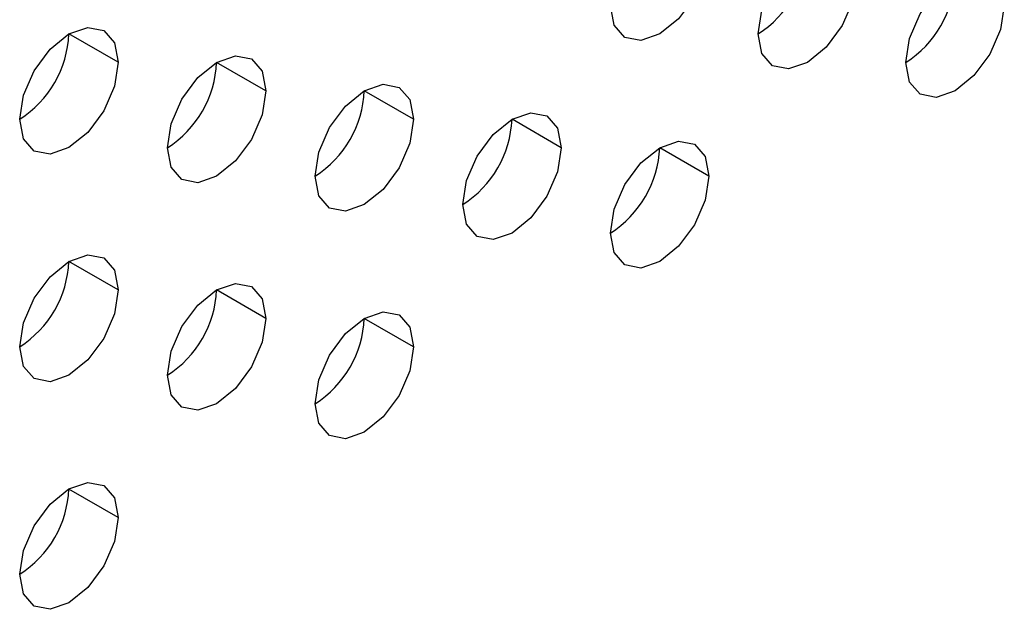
# Model space of a CAD drawing. Header units: millimetres. Extents: x 0 to 1118, y 0 to 864.
# Tile 246 of 256: x 961.49 to 963.25, y 709.44 to 710.5. Entities that reach past the tile are written whole.
import ezdxf

# ---------------------------------------------------------------- set-up
doc = ezdxf.new("R2010")
doc.units = ezdxf.units.MM

msp = doc.modelspace()

# ---------------------------------------------------------------- linework, layer by layer
at = {"color": 7, "linetype": 'Continuous', "lineweight": 25}
for p, q in [((961.663, 710.4254), (961.5746, 710.4764)), ((961.9282, 710.3743), (961.8398, 710.4253)), ((962.1933, 710.3232), (962.1049, 710.3743)), ((962.4585, 710.2722), (962.3701, 710.3232)), ((962.7236, 710.2211), (962.6353, 710.2721)), ((961.663, 710.0171), (961.5746, 710.0681)), ((961.9282, 709.966), (961.8398, 710.017)), ((962.1933, 709.915), (962.1049, 709.966)), ((961.663, 709.6088), (961.5746, 709.6598))]:
    msp.add_line(p, q, dxfattribs=at)
at = {"color": 7, "linetype": 'Continuous', "lineweight": 25, "flags": 128}
for points in [[(962.7236, 710.6294), (962.7169, 710.5864), (962.6978, 710.5423), (962.6691, 710.5036), (962.6353, 710.4763), (962.6014, 710.4645), (962.5728, 710.4701), (962.5536, 710.4922), (962.5469, 710.5273)], [(962.812, 710.4763), (962.8188, 710.5192), (962.8379, 710.5634), (962.8666, 710.6021), (962.9004, 710.6294), (962.9343, 710.6411), (962.9629, 710.6356), (962.9821, 710.6135), (962.9888, 710.5783)], [(963.0772, 710.4252), (963.0839, 710.4682), (963.1031, 710.5123), (963.1318, 710.551), (963.1656, 710.5783), (963.1994, 710.5901), (963.2281, 710.5845), (963.2473, 710.5624), (963.254, 710.5273)], [(962.9888, 710.5783), (962.9821, 710.5354), (962.9629, 710.4912), (962.9343, 710.4525), (962.9004, 710.4252), (962.8666, 710.4135), (962.8379, 710.419), (962.8188, 710.4411), (962.812, 710.4763)], [(963.254, 710.5273), (963.2473, 710.4843), (963.2281, 710.4402), (963.1994, 710.4015), (963.1656, 710.3742), (963.1318, 710.3624), (963.1031, 710.368), (963.0839, 710.39), (963.0772, 710.4252)], [(961.4862, 710.3233), (961.4929, 710.3662), (961.5121, 710.4104), (961.5408, 710.4491), (961.5746, 710.4764), (961.6084, 710.4881), (961.6371, 710.4826), (961.6563, 710.4605), (961.663, 710.4254)], [(961.7514, 710.2722), (961.7581, 710.3152), (961.7773, 710.3594), (961.8059, 710.398), (961.8398, 710.4253), (961.8736, 710.4371), (961.9023, 710.4315), (961.9214, 710.4095), (961.9282, 710.3743)], [(961.663, 710.4254), (961.6563, 710.3824), (961.6371, 710.3382), (961.6084, 710.2996), (961.5746, 710.2723), (961.5408, 710.2605), (961.5121, 710.2661), (961.4929, 710.2881), (961.4862, 710.3233)], [(962.0165, 710.2212), (962.0233, 710.2641), (962.0424, 710.3083), (962.0711, 710.347), (962.1049, 710.3743), (962.1388, 710.386), (962.1674, 710.3805), (962.1866, 710.3584), (962.1933, 710.3232)], [(961.9282, 710.3743), (961.9214, 710.3313), (961.9023, 710.2872), (961.8736, 710.2485), (961.8398, 710.2212), (961.8059, 710.2094), (961.7773, 710.215), (961.7581, 710.2371), (961.7514, 710.2722)], [(962.2817, 710.1701), (962.2884, 710.2131), (962.3076, 710.2572), (962.3363, 710.2959), (962.3701, 710.3232), (962.4039, 710.335), (962.4326, 710.3294), (962.4518, 710.3073), (962.4585, 710.2722)], [(962.1933, 710.3232), (962.1866, 710.2803), (962.1674, 710.2361), (962.1388, 710.1974), (962.1049, 710.1701), (962.0711, 710.1584), (962.0424, 710.164), (962.0233, 710.186), (962.0165, 710.2212)], [(962.4585, 710.2722), (962.4518, 710.2292), (962.4326, 710.1851), (962.4039, 710.1464), (962.3701, 710.1191), (962.3363, 710.1073), (962.3076, 710.1129), (962.2884, 710.1349), (962.2817, 710.1701)], [(962.5469, 710.1191), (962.5536, 710.162), (962.5728, 710.2062), (962.6014, 710.2449), (962.6353, 710.2722), (962.6691, 710.2839), (962.6978, 710.2783), (962.7169, 710.2563), (962.7236, 710.2211)], [(962.7236, 710.2211), (962.7169, 710.1782), (962.6978, 710.134), (962.6691, 710.0953), (962.6353, 710.068), (962.6014, 710.0563), (962.5728, 710.0618), (962.5536, 710.0839), (962.5469, 710.1191)], [(961.4862, 709.915), (961.4929, 709.958), (961.5121, 710.0021), (961.5408, 710.0408), (961.5746, 710.0681), (961.6084, 710.0799), (961.6371, 710.0743), (961.6563, 710.0523), (961.663, 710.0171)], [(961.7514, 709.864), (961.7581, 709.9069), (961.7773, 709.9511), (961.8059, 709.9898), (961.8398, 710.0171), (961.8736, 710.0288), (961.9023, 710.0232), (961.9214, 710.0012), (961.9282, 709.966)], [(961.663, 710.0171), (961.6563, 709.9741), (961.6371, 709.93), (961.6084, 709.8913), (961.5746, 709.864), (961.5408, 709.8522), (961.5121, 709.8578), (961.4929, 709.8799), (961.4862, 709.915)], [(962.0165, 709.8129), (962.0233, 709.8559), (962.0424, 709.9), (962.0711, 709.9387), (962.1049, 709.966), (962.1388, 709.9778), (962.1674, 709.9722), (962.1866, 709.9501), (962.1933, 709.915)], [(961.9282, 709.966), (961.9214, 709.9231), (961.9023, 709.8789), (961.8736, 709.8402), (961.8398, 709.8129), (961.8059, 709.8012), (961.7773, 709.8067), (961.7581, 709.8288), (961.7514, 709.864)], [(962.1933, 709.915), (962.1866, 709.872), (962.1674, 709.8278), (962.1388, 709.7892), (962.1049, 709.7619), (962.0711, 709.7501), (962.0424, 709.7557), (962.0233, 709.7777), (962.0165, 709.8129)], [(961.4862, 709.5068), (961.4929, 709.5497), (961.5121, 709.5939), (961.5408, 709.6326), (961.5746, 709.6599), (961.6084, 709.6716), (961.6371, 709.666), (961.6563, 709.644), (961.663, 709.6088)], [(961.663, 709.6088), (961.6563, 709.5659), (961.6371, 709.5217), (961.6084, 709.483), (961.5746, 709.4557), (961.5408, 709.444), (961.5121, 709.4495), (961.4929, 709.4716), (961.4862, 709.5068)]]:
    msp.add_lwpolyline(points, dxfattribs=at)
at = {"color": 7, "linetype": 'Continuous', "lineweight": 25}
for centre in [(962.7085, 710.6381), (962.9737, 710.587), (961.3827, 710.4851), (961.6479, 710.434), (961.913, 710.383), (962.1782, 710.3319), (962.4434, 710.2809), (961.3827, 710.0768), (961.6479, 710.0258), (961.913, 709.9747), (961.3827, 709.6686)]:
    msp.add_arc(centre, 0.1921, 302.6055, 357.3945, dxfattribs=at)

doc.saveas('drawing.dxf')
